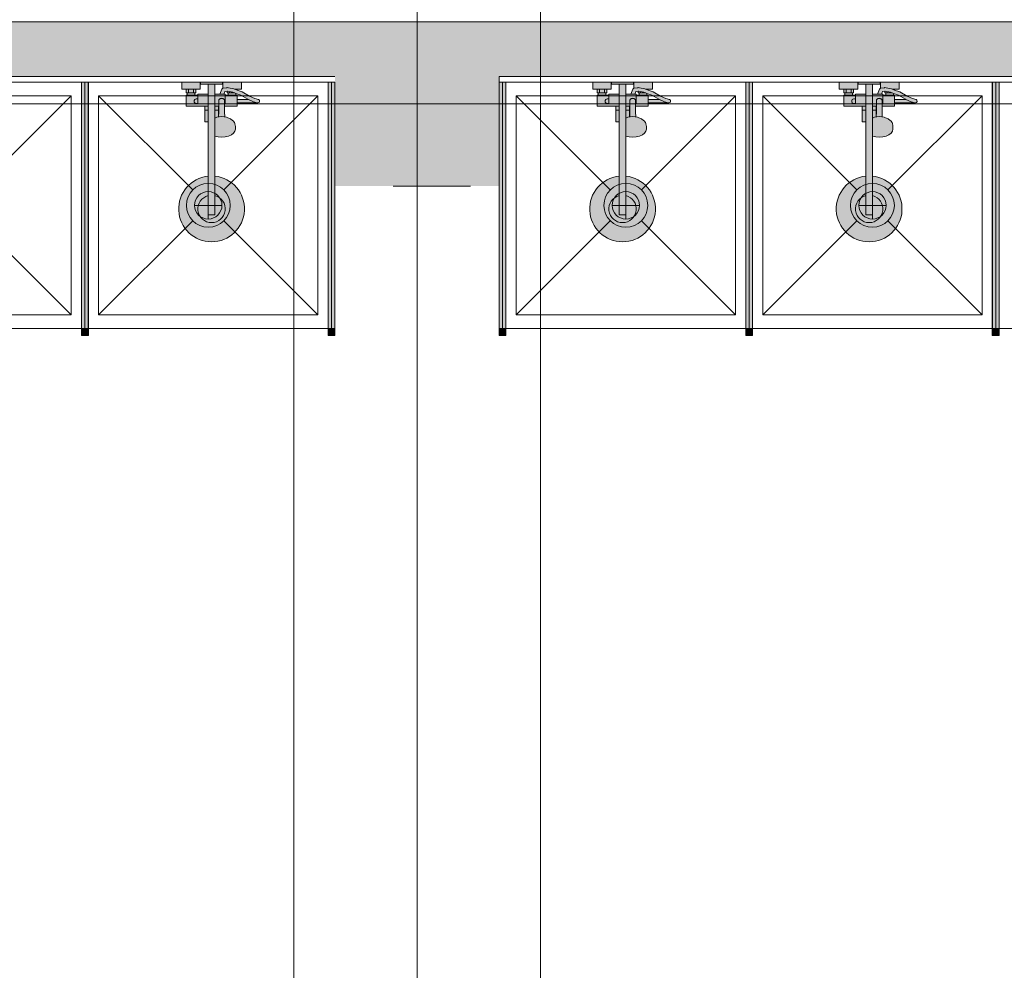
# Model space of a CAD drawing. Header units: millimetres. Extents: x -14761 to 157739, y -22400 to 107990.
# Tile 154 of 256: x 106550 to 110143, y 32838 to 36307. Entities that reach past the tile are written whole.
import ezdxf

# ---------------------------------------------------------------- set-up
doc = ezdxf.new("R2010")
doc.units = ezdxf.units.MM
doc.header["$MEASUREMENT"] = 0
doc.linetypes.add('Штриховая', pattern=[564.444447, 282.222223, -282.222223])
for name, color, linetype in [('Интерьер - Оборудование', 7, 'Continuous'), ('Интерьер - Сантехника', 7, 'Continuous'), ('Конструктив - Колонны', 7, 'Continuous'), ('Конструктив - Стены Внутр сущ.', 7, 'Continuous'), ('Элемент Модели - Зона', 7, 'Continuous'), ('Элемент Модели - Оси', 7, 'Continuous')]:
    doc.layers.add(name, color=color, linetype=linetype)

msp = doc.modelspace()

# ---------------------------------------------------------------- hatches: boundary and pattern name
at = {"layer": 'Интерьер - Оборудование', "linetype": 'Continuous', "lineweight": 0, "true_color": 0xffffff}
for points in [[(106775.5, 35180), (106776, 35180), (106776, 36080), (106775.5, 36080)], [(106800.5, 35180), (106800.5, 36080), (106800, 36080), (106800, 35180)], [(107675.5, 35180), (107676, 35180), (107676, 36080), (107675.5, 36080)], [(107700.5, 35180), (107700.5, 36080), (107700, 36080), (107700, 35180)], [(108299.5, 35180), (108300, 35180), (108300, 36080), (108299.5, 36080)], [(108324.5, 35180), (108324.5, 36080), (108324, 36080), (108324, 35180)], [(109199.5, 35180), (109200, 35180), (109200, 36080), (109199.5, 36080)], [(109224.5, 35180), (109224.5, 36080), (109224, 36080), (109224, 35180)], [(110099.5, 35180), (110100, 35180), (110100, 36080), (110099.5, 36080)], [(110124.5, 35180), (110124.5, 36080), (110124, 36080), (110124, 35180)]]:
    msp.add_hatch(color=7, dxfattribs=at).paths.add_polyline_path(points)
at = {"layer": 'Интерьер - Оборудование', "linetype": 'Continuous', "lineweight": 0, "true_color": 0x000000}
for points in [[(106800, 36080), (106776, 36080), (106776, 35180), (106800, 35180)], [(107700, 36080), (107676, 36080), (107676, 35180), (107700, 35180)], [(108324, 36080), (108300, 36080), (108300, 35180), (108324, 35180)], [(109224, 36080), (109200, 36080), (109200, 35180), (109224, 35180)], [(110124, 36080), (110100, 36080), (110100, 35180), (110124, 35180)], [(106800.5, 35155), (106800.5, 35180), (106775.5, 35180), (106775.5, 35155)], [(107700.5, 35155), (107700.5, 35180), (107675.5, 35180), (107675.5, 35155)], [(108324.5, 35155), (108324.5, 35180), (108299.5, 35180), (108299.5, 35155)], [(109224.5, 35155), (109224.5, 35180), (109199.5, 35180), (109199.5, 35155)], [(110124.5, 35155), (110124.5, 35180), (110099.5, 35180), (110099.5, 35155)]]:
    msp.add_hatch(color=18, dxfattribs=at).paths.add_polyline_path(points)
at = {"layer": 'Интерьер - Оборудование', "linetype": 'Continuous', "lineweight": 0, "true_color": 0xe5e5e5}
h = msp.add_hatch(color=254, dxfattribs=at)
h.paths.add_polyline_path([(107238, 35736.4, 19.949874), (107262, 35736.4), (107262, 35883), (107274.1, 35880.1), (107287, 35879.1), (107299.9, 35880.1), (107312, 35883), (107322.4, 35887.5), (107330.3, 35893.5), (107335.3, 35900.4), (107337, 35907.8), (107337, 35918.4), (107336.5, 35921.6), (107334.8, 35929), (107333.4, 35931.7), (107328.6, 35938.4), (107326.5, 35940.2), (107319.2, 35945.6), (107309.8, 35949.8), (107304.6, 35951.2), (107298, 35952.7), (107297.5, 35970.9), (107297.3, 35992), (107343, 35992), (107343, 36003.5), (107419, 36003.5, 0.853753), (107421, 36016.2), (107408.2, 36020.4), (107389, 36028.7), (107362.3, 36043.9), (107343, 36050.7), (107343, 36054), (107359, 36054), (107359, 36080), (107291, 36080), (107291, 36056.8), (107290.4, 36056.5), (107289.3, 36055.8), (107288.5, 36054.9), (107287.8, 36053.8), (107280.4, 36036), (107262, 36036), (107262, 36072), (107290, 36072), (107290, 36080), (107210, 36080), (107210, 36072), (107238, 36072), (107238, 36036), (107200, 36036), (107200, 36032), (107189, 36032), (107189, 36040), (107193, 36040), (107193, 36054), (107209, 36054), (107209, 36080), (107141, 36080), (107141, 36054), (107157, 36054), (107157, 36040), (107161, 36040), (107161, 36032), (107157, 36032), (107157, 35992), (107225, 35992), (107225, 35935), (107225.6, 35935), (107227.2, 35935), (107229.6, 35935), (107232.9, 35935), (107236.9, 35935), (107238, 35935)])
h.paths.add_polyline_path([(107300, 36036), (107294.5, 36036), (107298.2, 36045), (107306.8, 36046.4), (107307, 36046.4), (107307, 36040), (107311, 36040), (107311, 36032), (107300, 36032)], flags=0)
h.paths.add_polyline_path([(107339, 36032), (107339, 36038.4), (107356.9, 36032), (107383, 36017.1), (107384.4, 36016.5), (107343, 36016.5), (107343, 36032)], flags=0)
h = msp.add_hatch(color=254, dxfattribs=at)
h.paths.add_polyline_path([(108738, 35736.4, 19.949874), (108762, 35736.4), (108762, 35883), (108774.1, 35880.1), (108787, 35879.1), (108799.9, 35880.1), (108812, 35883), (108822.4, 35887.5), (108830.3, 35893.5), (108835.3, 35900.4), (108837, 35907.8), (108837, 35918.4), (108836.5, 35921.6), (108834.8, 35929), (108833.4, 35931.7), (108828.6, 35938.4), (108826.5, 35940.2), (108819.2, 35945.6), (108809.8, 35949.8), (108804.6, 35951.2), (108798, 35952.7), (108797.5, 35970.9), (108797.3, 35992), (108843, 35992), (108843, 36003.5), (108919, 36003.5, 0.853753), (108921, 36016.2), (108908.2, 36020.4), (108889, 36028.7), (108862.3, 36043.9), (108843, 36050.7), (108843, 36054), (108859, 36054), (108859, 36080), (108791, 36080), (108791, 36056.8), (108790.4, 36056.5), (108789.3, 36055.8), (108788.5, 36054.9), (108787.8, 36053.8), (108780.4, 36036), (108762, 36036), (108762, 36072), (108790, 36072), (108790, 36080), (108710, 36080), (108710, 36072), (108738, 36072), (108738, 36036), (108700, 36036), (108700, 36032), (108689, 36032), (108689, 36040), (108693, 36040), (108693, 36054), (108709, 36054), (108709, 36080), (108641, 36080), (108641, 36054), (108657, 36054), (108657, 36040), (108661, 36040), (108661, 36032), (108657, 36032), (108657, 35992), (108725, 35992), (108725, 35935), (108725.6, 35935), (108727.2, 35935), (108729.6, 35935), (108732.9, 35935), (108736.9, 35935), (108738, 35935)])
h.paths.add_polyline_path([(108800, 36036), (108794.5, 36036), (108798.2, 36045), (108806.8, 36046.4), (108807, 36046.4), (108807, 36040), (108811, 36040), (108811, 36032), (108800, 36032)], flags=0)
h.paths.add_polyline_path([(108839, 36032), (108839, 36038.4), (108856.9, 36032), (108883, 36017.1), (108884.4, 36016.5), (108843, 36016.5), (108843, 36032)], flags=0)
h = msp.add_hatch(color=254, dxfattribs=at)
h.paths.add_polyline_path([(109638, 35736.4, 19.949874), (109662, 35736.4), (109662, 35883), (109674.1, 35880.1), (109687, 35879.1), (109699.9, 35880.1), (109712, 35883), (109722.4, 35887.5), (109730.3, 35893.5), (109735.3, 35900.4), (109737, 35907.8), (109737, 35918.4), (109736.5, 35921.6), (109734.8, 35929), (109733.4, 35931.7), (109728.6, 35938.4), (109726.5, 35940.2), (109719.2, 35945.6), (109709.8, 35949.8), (109704.6, 35951.2), (109698, 35952.7), (109697.5, 35970.9), (109697.3, 35992), (109743, 35992), (109743, 36003.5), (109819, 36003.5, 0.853753), (109821, 36016.2), (109808.2, 36020.4), (109789, 36028.7), (109762.3, 36043.9), (109743, 36050.7), (109743, 36054), (109759, 36054), (109759, 36080), (109691, 36080), (109691, 36056.8), (109690.4, 36056.5), (109689.3, 36055.8), (109688.5, 36054.9), (109687.8, 36053.8), (109680.4, 36036), (109662, 36036), (109662, 36072), (109690, 36072), (109690, 36080), (109610, 36080), (109610, 36072), (109638, 36072), (109638, 36036), (109600, 36036), (109600, 36032), (109589, 36032), (109589, 36040), (109593, 36040), (109593, 36054), (109609, 36054), (109609, 36080), (109541, 36080), (109541, 36054), (109557, 36054), (109557, 36040), (109561, 36040), (109561, 36032), (109557, 36032), (109557, 35992), (109625, 35992), (109625, 35935), (109625.6, 35935), (109627.2, 35935), (109629.6, 35935), (109632.9, 35935), (109636.9, 35935), (109638, 35935)])
h.paths.add_polyline_path([(109700, 36036), (109694.5, 36036), (109698.2, 36045), (109706.8, 36046.4), (109707, 36046.4), (109707, 36040), (109711, 36040), (109711, 36032), (109700, 36032)], flags=0)
h.paths.add_polyline_path([(109739, 36032), (109739, 36038.4), (109756.9, 36032), (109783, 36017.1), (109784.4, 36016.5), (109743, 36016.5), (109743, 36032)], flags=0)
at = {"layer": 'Конструктив - Колонны', "linetype": 'Continuous', "lineweight": 0, "true_color": 0x000000}
for points in [[(107700, 36300), (107700, 36100), (108300, 36100), (108300, 36300)], [(107700, 35700), (108300, 35700), (108300, 36095), (108300, 36100), (107700, 36100), (107700, 36095)]]:
    msp.add_hatch(color=18, dxfattribs=at).paths.add_polyline_path(points)
at = {"layer": 'Конструктив - Стены Внутр сущ.', "linetype": 'Continuous', "lineweight": 0, "true_color": 0x000000}
for points in [[(99300, 36300), (99300, 36100), (107700, 36100), (107700, 36300)], [(108300, 36300), (108300, 36100), (116700, 36100), (116700, 36300)]]:
    msp.add_hatch(color=18, dxfattribs=at).paths.add_polyline_path(points)

# ---------------------------------------------------------------- linework, layer by layer
at = {"layer": 'Интерьер - Оборудование', "color": 7, "linetype": 'Continuous', "lineweight": 15}
for p, q in [((106775.5, 35180), (106775.5, 36080)), ((106775.5, 36080), (106776, 36080)), ((106800.5, 36080), (106800, 36080)), ((106800.5, 35180), (106800.5, 36080)), ((107675.5, 35180), (107675.5, 36080)), ((107675.5, 36080), (107676, 36080)), ((107700.5, 36080), (107700, 36080)), ((107700.5, 35180), (107700.5, 36080)), ((108299.5, 35180), (108299.5, 36080)), ((108299.5, 36080), (108300, 36080)), ((108324.5, 36080), (108324, 36080)), ((108324.5, 35180), (108324.5, 36080)), ((109199.5, 35180), (109199.5, 36080)), ((109199.5, 36080), (109200, 36080)), ((109224.5, 36080), (109224, 36080)), ((109224.5, 35180), (109224.5, 36080)), ((110099.5, 35180), (110099.5, 36080)), ((110099.5, 36080), (110100, 36080)), ((110124.5, 36080), (110124, 36080)), ((110124.5, 35180), (110124.5, 36080)), ((107157, 36054), (107193, 36054)), ((107166, 36054), (107166, 36040)), ((107184, 36054), (107184, 36040)), ((107238, 36072), (107262, 36072)), ((107291.5, 36057), (107291, 36056.8)), ((107292.8, 36057.3), (107291.5, 36057)), ((107305.9, 36059.4), (107292.8, 36057.3)), ((107307.2, 36059.5), (107305.9, 36059.4)), ((107308.4, 36046.1), (107306.8, 36046.4)), ((107311.7, 36058.6), (107307.2, 36059.5)), ((107327.5, 36042.4), (107308.4, 36046.1)), ((107331, 36055), (107311.7, 36058.6)), ((107316, 36044.7), (107316, 36040)), ((107339, 36038.4), (107327.5, 36042.4)), ((107343, 36050.7), (107331, 36055)), ((107332.1, 36054.5), (107332.1, 36054.5)), ((107333.7, 36054), (107343, 36054)), ((108657, 36054), (108693, 36054)), ((108666, 36054), (108666, 36040)), ((108684, 36054), (108684, 36040)), ((108738, 36072), (108762, 36072)), ((108791.5, 36057), (108791, 36056.8)), ((108792.8, 36057.3), (108791.5, 36057)), ((108805.9, 36059.4), (108792.8, 36057.3)), ((108807.2, 36059.5), (108805.9, 36059.4)), ((108808.4, 36046.1), (108806.8, 36046.4)), ((108811.7, 36058.6), (108807.2, 36059.5)), ((108827.5, 36042.4), (108808.4, 36046.1)), ((108831, 36055), (108811.7, 36058.6)), ((108816, 36044.7), (108816, 36040)), ((108839, 36038.4), (108827.5, 36042.4)), ((108843, 36050.7), (108831, 36055)), ((108832.1, 36054.5), (108832.1, 36054.5)), ((108833.7, 36054), (108843, 36054)), ((109557, 36054), (109593, 36054)), ((109566, 36054), (109566, 36040)), ((109584, 36054), (109584, 36040)), ((109638, 36072), (109662, 36072)), ((109691.5, 36057), (109691, 36056.8)), ((109692.8, 36057.3), (109691.5, 36057)), ((109705.9, 36059.4), (109692.8, 36057.3)), ((109707.2, 36059.5), (109705.9, 36059.4)), ((109708.4, 36046.1), (109706.8, 36046.4)), ((109711.7, 36058.6), (109707.2, 36059.5)), ((109727.5, 36042.4), (109708.4, 36046.1)), ((109731, 36055), (109711.7, 36058.6)), ((109716, 36044.7), (109716, 36040)), ((109739, 36038.4), (109727.5, 36042.4)), ((109743, 36050.7), (109731, 36055)), ((109732.1, 36054.5), (109732.1, 36054.5)), ((109733.7, 36054), (109743, 36054)), ((107161, 36040), (107189, 36040)), ((107161, 36032), (107189, 36032)), ((107200, 36032), (107200, 36000)), ((107238, 36036), (107238, 35935)), ((107262, 35883), (107262, 36036)), ((107276.5, 35970.9), (107277, 36013.2)), ((107277, 36013.2), (107277.2, 36014.8)), ((107277.2, 36014.8), (107277.9, 36016.3)), ((107277.9, 36016.3), (107279.1, 36017.7)), ((107279.1, 36017.7), (107280.5, 36018.7)), ((107280.5, 36018.7), (107282, 36019.2)), ((107294.5, 36036), (107280.6, 36036)), ((107284.4, 36020.4), (107282, 36019.2)), ((107282, 36019.2), (107282.2, 36019.3)), ((107282, 36019.2), (107282, 36019.2)), ((107282.2, 36019.3), (107284, 36019.5)), ((107284, 36019.5), (107290, 36019.5)), ((107287, 36020.8), (107284.4, 36020.4)), ((107289.6, 36020.4), (107287, 36020.8)), ((107292, 36019.2), (107289.6, 36020.4)), ((107290, 36019.5), (107291.8, 36019.3)), ((107291.8, 36019.3), (107292, 36019.2)), ((107292, 36019.2), (107292, 36019.2)), ((107292, 36019.2), (107293.5, 36018.7)), ((107293.5, 36018.7), (107294.9, 36017.7)), ((107294.9, 36017.7), (107296.1, 36016.3)), ((107296.1, 36016.3), (107296.8, 36014.8)), ((107296.8, 36014.8), (107297, 36013.2)), ((107297.3, 35992), (107297, 36013.2)), ((107300, 36000), (107300, 36032)), ((107300, 36028), (107300, 36030.7)), ((107300, 36024.9), (107300, 36028)), ((107300, 36021.5), (107300, 36024.9)), ((107311, 36040), (107316, 36040)), ((107339, 36032), (107311, 36032)), ((107316, 36040), (107334, 36040)), ((107334, 36040.1), (107334, 36040)), ((107334, 36040), (107334.4, 36040)), ((107343, 36016.5), (107343, 36003.5)), ((107403.4, 36008.2), (107384.4, 36016.5)), ((107417, 36003.8), (107403.4, 36008.2)), ((108661, 36040), (108689, 36040)), ((108661, 36032), (108689, 36032)), ((108700, 36032), (108700, 36000)), ((108738, 36036), (108738, 35935)), ((108762, 35883), (108762, 36036)), ((108776.5, 35970.9), (108777, 36013.2)), ((108777, 36013.2), (108777.2, 36014.8)), ((108777.2, 36014.8), (108777.9, 36016.3)), ((108777.9, 36016.3), (108779.1, 36017.7)), ((108779.1, 36017.7), (108780.5, 36018.7)), ((108780.5, 36018.7), (108782, 36019.2)), ((108794.5, 36036), (108780.6, 36036)), ((108784.4, 36020.4), (108782, 36019.2)), ((108782, 36019.2), (108782.2, 36019.3)), ((108782, 36019.2), (108782, 36019.2)), ((108782.2, 36019.3), (108784, 36019.5)), ((108784, 36019.5), (108790, 36019.5)), ((108787, 36020.8), (108784.4, 36020.4)), ((108789.6, 36020.4), (108787, 36020.8)), ((108792, 36019.2), (108789.6, 36020.4)), ((108790, 36019.5), (108791.8, 36019.3)), ((108791.8, 36019.3), (108792, 36019.2)), ((108792, 36019.2), (108792, 36019.2)), ((108792, 36019.2), (108793.5, 36018.7)), ((108793.5, 36018.7), (108794.9, 36017.7)), ((108794.9, 36017.7), (108796.1, 36016.3)), ((108796.1, 36016.3), (108796.8, 36014.8)), ((108796.8, 36014.8), (108797, 36013.2)), ((108797.3, 35992), (108797, 36013.2)), ((108800, 36000), (108800, 36032)), ((108800, 36028), (108800, 36030.7)), ((108800, 36024.9), (108800, 36028)), ((108800, 36021.5), (108800, 36024.9)), ((108811, 36040), (108816, 36040)), ((108839, 36032), (108811, 36032)), ((108816, 36040), (108834, 36040)), ((108834, 36040.1), (108834, 36040)), ((108834, 36040), (108834.4, 36040)), ((108843, 36016.5), (108843, 36003.5)), ((108903.4, 36008.2), (108884.4, 36016.5)), ((108917, 36003.8), (108903.4, 36008.2)), ((109561, 36040), (109589, 36040)), ((109561, 36032), (109589, 36032)), ((109600, 36032), (109600, 36000)), ((109638, 36036), (109638, 35935)), ((109662, 35883), (109662, 36036)), ((109676.5, 35970.9), (109677, 36013.2)), ((109677, 36013.2), (109677.2, 36014.8)), ((109677.2, 36014.8), (109677.9, 36016.3)), ((109677.9, 36016.3), (109679.1, 36017.7)), ((109679.1, 36017.7), (109680.5, 36018.7)), ((109680.5, 36018.7), (109682, 36019.2)), ((109694.5, 36036), (109680.6, 36036)), ((109684.4, 36020.4), (109682, 36019.2)), ((109682, 36019.2), (109682.2, 36019.3)), ((109682, 36019.2), (109682, 36019.2)), ((109682.2, 36019.3), (109684, 36019.5)), ((109684, 36019.5), (109690, 36019.5)), ((109687, 36020.8), (109684.4, 36020.4)), ((109689.6, 36020.4), (109687, 36020.8)), ((109692, 36019.2), (109689.6, 36020.4)), ((109690, 36019.5), (109691.8, 36019.3)), ((109691.8, 36019.3), (109692, 36019.2)), ((109692, 36019.2), (109692, 36019.2)), ((109692, 36019.2), (109693.5, 36018.7)), ((109693.5, 36018.7), (109694.9, 36017.7)), ((109694.9, 36017.7), (109696.1, 36016.3)), ((109696.1, 36016.3), (109696.8, 36014.8)), ((109696.8, 36014.8), (109697, 36013.2)), ((109697.3, 35992), (109697, 36013.2)), ((109700, 36000), (109700, 36032)), ((109700, 36028), (109700, 36030.7)), ((109700, 36024.9), (109700, 36028)), ((109700, 36021.5), (109700, 36024.9)), ((109711, 36040), (109716, 36040)), ((109739, 36032), (109711, 36032)), ((109716, 36040), (109734, 36040)), ((109734, 36040.1), (109734, 36040)), ((109734, 36040), (109734.4, 36040)), ((109743, 36016.5), (109743, 36003.5)), ((109803.4, 36008.2), (109784.4, 36016.5)), ((109817, 36003.8), (109803.4, 36008.2)), ((107200, 36000), (107238, 36000)), ((107225, 35992), (107238, 35992)), ((107225, 35977), (107238, 35977)), ((107276.8, 36000), (107262, 36000)), ((107276.7, 35992), (107262, 35992)), ((107275, 35977), (107262, 35977)), ((107275, 35992), (107275, 35952.5)), ((107276, 35952.7), (107276.5, 35970.9)), ((107300, 36000), (107297.2, 36000)), ((107417, 36003.8), (107419, 36003.5)), ((108700, 36000), (108738, 36000)), ((108725, 35992), (108738, 35992)), ((108725, 35977), (108738, 35977)), ((108776.8, 36000), (108762, 36000)), ((108776.7, 35992), (108762, 35992)), ((108775, 35977), (108762, 35977)), ((108775, 35992), (108775, 35952.5)), ((108776, 35952.7), (108776.5, 35970.9)), ((108800, 36000), (108797.2, 36000)), ((108917, 36003.8), (108919, 36003.5)), ((109600, 36000), (109638, 36000)), ((109625, 35992), (109638, 35992)), ((109625, 35977), (109638, 35977)), ((109676.8, 36000), (109662, 36000)), ((109676.7, 35992), (109662, 35992)), ((109675, 35977), (109662, 35977)), ((109675, 35992), (109675, 35952.5)), ((109676, 35952.7), (109676.5, 35970.9)), ((109700, 36000), (109697.2, 36000)), ((109817, 36003.8), (109819, 36003.5)), ((107262, 35951.7), (107262.1, 35951.7)), ((107264.2, 35949.8), (107262, 35948.8)), ((107262.1, 35937.6), (107262, 35937.7)), ((107269.4, 35951.2), (107264.2, 35949.8)), ((107277.9, 35953.2), (107269.4, 35951.2)), ((107287, 35953.9), (107277.9, 35953.2)), ((107296.1, 35953.2), (107287, 35953.9)), ((107298, 35952.7), (107296.1, 35953.2)), ((108762, 35951.7), (108762.1, 35951.7)), ((108764.2, 35949.8), (108762, 35948.8)), ((108762.1, 35937.6), (108762, 35937.7)), ((108769.4, 35951.2), (108764.2, 35949.8)), ((108777.9, 35953.2), (108769.4, 35951.2)), ((108787, 35953.9), (108777.9, 35953.2)), ((108796.1, 35953.2), (108787, 35953.9)), ((108798, 35952.7), (108796.1, 35953.2)), ((109662, 35951.7), (109662.1, 35951.7)), ((109664.2, 35949.8), (109662, 35948.8)), ((109662.1, 35937.6), (109662, 35937.7)), ((109669.4, 35951.2), (109664.2, 35949.8)), ((109677.9, 35953.2), (109669.4, 35951.2)), ((109687, 35953.9), (109677.9, 35953.2)), ((109696.1, 35953.2), (109687, 35953.9)), ((109698, 35952.7), (109696.1, 35953.2)), ((107238, 35736.4), (107238, 35595)), ((107262, 35736.4), (107262, 35595)), ((108738, 35736.4), (108738, 35595)), ((108762, 35736.4), (108762, 35595)), ((109638, 35736.4), (109638, 35595)), ((109662, 35736.4), (109662, 35595)), ((107238, 35595), (107262, 35595)), ((108738, 35595), (108762, 35595)), ((109638, 35595), (109662, 35595)), ((106776, 35180), (106775.5, 35180)), ((106800, 35180), (106800.5, 35180)), ((107676, 35180), (107675.5, 35180)), ((107700, 35180), (107700.5, 35180)), ((108300, 35180), (108299.5, 35180)), ((108324, 35180), (108324.5, 35180)), ((109200, 35180), (109199.5, 35180)), ((109224, 35180), (109224.5, 35180)), ((110100, 35180), (110099.5, 35180)), ((110124, 35180), (110124.5, 35180))]:
    msp.add_line(p, q, dxfattribs=at)
at = {"layer": 'Интерьер - Оборудование', "color": 7, "linetype": 'Continuous', "lineweight": 15, "flags": 128}
for points in [[(106800, 36080), (106776, 36080), (106776, 35180), (106800, 35180)], [(107700, 36080), (107676, 36080), (107676, 35180), (107700, 35180)], [(108324, 36080), (108300, 36080), (108300, 35180), (108324, 35180)], [(109224, 36080), (109200, 36080), (109200, 35180), (109224, 35180)], [(110124, 36080), (110100, 36080), (110100, 35180), (110124, 35180)], [(107300, 36036), (107294.5, 36036), (107298.2, 36045), (107306.8, 36046.4), (107307, 36046.4), (107307, 36040), (107311, 36040), (107311, 36032), (107300, 36032)], [(108800, 36036), (108794.5, 36036), (108798.2, 36045), (108806.8, 36046.4), (108807, 36046.4), (108807, 36040), (108811, 36040), (108811, 36032), (108800, 36032)], [(109700, 36036), (109694.5, 36036), (109698.2, 36045), (109706.8, 36046.4), (109707, 36046.4), (109707, 36040), (109711, 36040), (109711, 36032), (109700, 36032)], [(107339, 36032), (107339, 36038.4), (107356.9, 36032), (107383, 36017.1), (107384.4, 36016.5), (107343, 36016.5), (107343, 36032)], [(108839, 36032), (108839, 36038.4), (108856.9, 36032), (108883, 36017.1), (108884.4, 36016.5), (108843, 36016.5), (108843, 36032)], [(109739, 36032), (109739, 36038.4), (109756.9, 36032), (109783, 36017.1), (109784.4, 36016.5), (109743, 36016.5), (109743, 36032)], [(106800.5, 35155), (106800.5, 35180), (106775.5, 35180), (106775.5, 35155)], [(107700.5, 35155), (107700.5, 35180), (107675.5, 35180), (107675.5, 35155)], [(108324.5, 35155), (108324.5, 35180), (108299.5, 35180), (108299.5, 35155)], [(109224.5, 35155), (109224.5, 35180), (109199.5, 35180), (109199.5, 35155)], [(110124.5, 35155), (110124.5, 35180), (110099.5, 35180), (110099.5, 35155)]]:
    msp.add_lwpolyline(points, close=True, dxfattribs=at)
for points in [[(107238, 35736.4, 19.949874), (107262, 35736.4), (107262, 35883), (107274.1, 35880.1), (107287, 35879.1), (107299.9, 35880.1), (107312, 35883), (107322.4, 35887.5), (107330.3, 35893.5), (107335.3, 35900.4), (107337, 35907.8), (107337, 35918.4), (107336.5, 35921.6), (107334.8, 35929), (107333.4, 35931.7), (107328.6, 35938.4), (107326.5, 35940.2), (107319.2, 35945.6), (107309.8, 35949.8), (107304.6, 35951.2), (107298, 35952.7), (107297.5, 35970.9), (107297.3, 35992), (107343, 35992), (107343, 36003.5), (107419, 36003.5, 0.853753), (107421, 36016.2), (107408.2, 36020.4), (107389, 36028.7), (107362.3, 36043.9), (107343, 36050.7), (107343, 36054), (107359, 36054), (107359, 36080), (107291, 36080), (107291, 36056.8), (107290.4, 36056.5), (107289.3, 36055.8), (107288.5, 36054.9), (107287.8, 36053.8), (107280.4, 36036), (107262, 36036), (107262, 36072), (107290, 36072), (107290, 36080), (107210, 36080), (107210, 36072), (107238, 36072), (107238, 36036), (107200, 36036), (107200, 36032), (107189, 36032), (107189, 36040), (107193, 36040), (107193, 36054), (107209, 36054), (107209, 36080), (107141, 36080), (107141, 36054), (107157, 36054), (107157, 36040), (107161, 36040), (107161, 36032), (107157, 36032), (107157, 35992), (107225, 35992), (107225, 35935), (107225.6, 35935), (107227.2, 35935), (107229.6, 35935), (107232.9, 35935), (107236.9, 35935), (107238, 35935)], [(108738, 35736.4, 19.949874), (108762, 35736.4), (108762, 35883), (108774.1, 35880.1), (108787, 35879.1), (108799.9, 35880.1), (108812, 35883), (108822.4, 35887.5), (108830.3, 35893.5), (108835.3, 35900.4), (108837, 35907.8), (108837, 35918.4), (108836.5, 35921.6), (108834.8, 35929), (108833.4, 35931.7), (108828.6, 35938.4), (108826.5, 35940.2), (108819.2, 35945.6), (108809.8, 35949.8), (108804.6, 35951.2), (108798, 35952.7), (108797.5, 35970.9), (108797.3, 35992), (108843, 35992), (108843, 36003.5), (108919, 36003.5, 0.853753), (108921, 36016.2), (108908.2, 36020.4), (108889, 36028.7), (108862.3, 36043.9), (108843, 36050.7), (108843, 36054), (108859, 36054), (108859, 36080), (108791, 36080), (108791, 36056.8), (108790.4, 36056.5), (108789.3, 36055.8), (108788.5, 36054.9), (108787.8, 36053.8), (108780.4, 36036), (108762, 36036), (108762, 36072), (108790, 36072), (108790, 36080), (108710, 36080), (108710, 36072), (108738, 36072), (108738, 36036), (108700, 36036), (108700, 36032), (108689, 36032), (108689, 36040), (108693, 36040), (108693, 36054), (108709, 36054), (108709, 36080), (108641, 36080), (108641, 36054), (108657, 36054), (108657, 36040), (108661, 36040), (108661, 36032), (108657, 36032), (108657, 35992), (108725, 35992), (108725, 35935), (108725.6, 35935), (108727.2, 35935), (108729.6, 35935), (108732.9, 35935), (108736.9, 35935), (108738, 35935)], [(109638, 35736.4, 19.949874), (109662, 35736.4), (109662, 35883), (109674.1, 35880.1), (109687, 35879.1), (109699.9, 35880.1), (109712, 35883), (109722.4, 35887.5), (109730.3, 35893.5), (109735.3, 35900.4), (109737, 35907.8), (109737, 35918.4), (109736.5, 35921.6), (109734.8, 35929), (109733.4, 35931.7), (109728.6, 35938.4), (109726.5, 35940.2), (109719.2, 35945.6), (109709.8, 35949.8), (109704.6, 35951.2), (109698, 35952.7), (109697.5, 35970.9), (109697.3, 35992), (109743, 35992), (109743, 36003.5), (109819, 36003.5, 0.853753), (109821, 36016.2), (109808.2, 36020.4), (109789, 36028.7), (109762.3, 36043.9), (109743, 36050.7), (109743, 36054), (109759, 36054), (109759, 36080), (109691, 36080), (109691, 36056.8), (109690.4, 36056.5), (109689.3, 36055.8), (109688.5, 36054.9), (109687.8, 36053.8), (109680.4, 36036), (109662, 36036), (109662, 36072), (109690, 36072), (109690, 36080), (109610, 36080), (109610, 36072), (109638, 36072), (109638, 36036), (109600, 36036), (109600, 36032), (109589, 36032), (109589, 36040), (109593, 36040), (109593, 36054), (109609, 36054), (109609, 36080), (109541, 36080), (109541, 36054), (109557, 36054), (109557, 36040), (109561, 36040), (109561, 36032), (109557, 36032), (109557, 35992), (109625, 35992), (109625, 35935), (109625.6, 35935), (109627.2, 35935), (109629.6, 35935), (109632.9, 35935), (109636.9, 35935), (109638, 35935)]]:
    msp.add_lwpolyline(points, format="xyb", close=True, dxfattribs=at)
at = {"layer": 'Интерьер - Оборудование', "color": 7, "linetype": 'Continuous', "lineweight": 15}
for centre, radius, start, end in [((107195.5, 36010), 9, 60, 300), ((108695.5, 36010), 9, 60, 300), ((109595.5, 36010), 9, 60, 300), ((107250, 35617), 50, 103.8865, 76.1135), ((108750, 35617), 50, 103.8865, 76.1135), ((109650, 35617), 50, 103.8865, 76.1135)]:
    msp.add_arc(centre, radius, start, end, dxfattribs=at)
at = {"layer": 'Интерьер - Сантехника', "color": 7, "linetype": 'Continuous', "lineweight": 15}
for p, q in [((106738, 36030), (105938, 36030)), ((106738, 36030), (106394.6, 35686.6)), ((106738, 35230), (106738, 36030)), ((106838, 36030), (106838, 35230)), ((107638, 36030), (106838, 36030)), ((106838, 36030), (107181.4, 35686.6)), ((107638, 36030), (107294.6, 35686.6)), ((107638, 35230), (107638, 36030)), ((108362, 36030), (108362, 35230)), ((109162, 36030), (108362, 36030)), ((108362, 36030), (108705.4, 35686.6)), ((109162, 36030), (108818.6, 35686.6)), ((109162, 35230), (109162, 36030)), ((109262, 36030), (109262, 35230)), ((110062, 36030), (109262, 36030)), ((109262, 36030), (109605.4, 35686.6)), ((110062, 36030), (109718.6, 35686.6)), ((110062, 35230), (110062, 36030)), ((107238, 35580), (107238, 35680)), ((108762, 35580), (108762, 35680)), ((109662, 35580), (109662, 35680)), ((107188, 35630), (107288, 35630)), ((108712, 35630), (108812, 35630)), ((109612, 35630), (109712, 35630)), ((106738, 35230), (106394.6, 35573.4)), ((106838, 35230), (107181.4, 35573.4)), ((107638, 35230), (107294.6, 35573.4)), ((108362, 35230), (108705.4, 35573.4)), ((109162, 35230), (108818.6, 35573.4)), ((109262, 35230), (109605.4, 35573.4)), ((110062, 35230), (109718.6, 35573.4)), ((105938, 35230), (106738, 35230)), ((106838, 35230), (107638, 35230)), ((108362, 35230), (109162, 35230)), ((109262, 35230), (110062, 35230))]:
    msp.add_line(p, q, dxfattribs=at)
at = {"layer": 'Интерьер - Сантехника', "color": 7, "linetype": 'Continuous', "lineweight": 15, "flags": 128}
for points in [[(105888, 35180), (106788, 35180), (106788, 36080), (105888, 36080)], [(106788, 35180), (107688, 35180), (107688, 36080), (106788, 36080)], [(108312, 35180), (109212, 35180), (109212, 36080), (108312, 36080)], [(109212, 35180), (110112, 35180), (110112, 36080), (109212, 36080)], [(110112, 35180), (111012, 35180), (111012, 36080), (110112, 36080)]]:
    msp.add_lwpolyline(points, close=True, dxfattribs=at)
at = {"layer": 'Интерьер - Сантехника', "color": 7, "linetype": 'Continuous', "lineweight": 15}
for centre, radius in [((107238, 35630), 80), ((108762, 35630), 80), ((109662, 35630), 80), ((107238, 35630), 50), ((108762, 35630), 50), ((109662, 35630), 50)]:
    msp.add_circle(centre, radius, dxfattribs=at)
at = {"layer": 'Конструктив - Колонны', "color": 7, "linetype": 'Continuous', "lineweight": 15}
for p, q in [((108000, 36080), (108000, 36380)), ((107920, 36000), (107620, 36000)), ((108080, 36000), (108380, 36000)), ((108000, 35920), (108000, 35620))]:
    msp.add_line(p, q, dxfattribs=at)
at = {"layer": 'Конструктив - Колонны', "color": 7, "linetype": 'Continuous', "lineweight": 15, "flags": 128}
msp.add_lwpolyline([(108300, 36300), (107700, 36300)], dxfattribs=at)
at = {"layer": 'Конструктив - Колонны', "color": 7, "linetype": 'Continuous', "lineweight": 15}
msp.add_point((108000, 36000), dxfattribs=at)
at = {"layer": 'Конструктив - Стены Внутр сущ.', "color": 7, "linetype": 'Continuous', "lineweight": 15, "flags": 128}
for points in [[(107700, 36300), (99300, 36300)], [(116700, 36300), (108300, 36300)], [(99320, 36100), (107700, 36100)], [(108300, 36100), (116700, 36100)]]:
    msp.add_lwpolyline(points, dxfattribs=at)
at = {"layer": 'Элемент Модели - Зона', "color": 7, "linetype": 'Штриховая', "lineweight": 15, "flags": 128}
msp.add_lwpolyline([(36150, 44957.4), (36110, 44957.4), (36110, 36320), (41880.3, 36320), (41880.3, 39141.6), (45142.5, 42405.1), (45156.7, 42391), (45156.7, 42420), (63300, 42420), (63300, 42400), (77399.7, 42400), (77399.7, 42420), (114081.4, 42420), (117316.7, 39176.5), (117320.1, 38841.9), (117320.1, 36305), (117360, 36305), (117360, 34300), (117120, 34300), (117120, 35700), (116700, 35700), (116700, 36100), (108300, 36100), (108300, 35700), (107700, 35700), (107700, 36100), (99320, 36100), (99320, 26970), (107700, 26970), (107700, 27650), (108300, 27650), (108300, 26460), (112380, 26460), (112380, 27370), (112500, 27370), (112500, 21180.1), (117120, 21180.1), (117120, 26250), (116650, 26250), (116650, 27750), (117120, 27750), (117120, 32800), (117360, 32800), (117360, 20150.1), (117120, 20150.1), (117120, 20940.1), (99320, 20940.1), (99320, 14650.1), (117120, 14650.1), (117120, 17700.1), (116700.1, 17700.1), (116700.1, 18325.6), (117120, 18325.6), (117120, 18650.1), (117360, 18650.1), (117360, 18320.1), (120850, 18320.1), (120850, 37205.1), (120238.9, 37205.1), (120238.9, 45000), (125700, 45000), (125700, 45300), (126300, 45300), (126300, 45000), (141025, 45000), (141025, 45100), (140125, 45100), (140125, 47500), (132700, 47500), (132700, 53680), (130530, 53680), (130530, 54300), (129182.9, 54300), (126300, 54300), (126300, 53700), (125700, 53700), (125700, 54212.5), (124799.8, 54212.5), (117300, 54212.5), (117300, 53700), (116700, 53700), (116700, 54212.5), (108300, 54212.5), (108300, 53700), (107700, 53700), (107700, 54212.5), (99300, 54212.5), (99300, 53700), (98700, 53700), (98700, 54212.5), (90650, 54212.5), (90650, 53700), (90050, 53700), (89950, 53700), (89950, 48632.8), (77450.1, 48632.8), (77450.1, 53800), (77450.1, 61690), (77460.1, 61690), (77460.1, 67850), (74720, 67850), (74720, 59730), (73964.5, 59730), (73964.5, 54212), (72300.1, 54212), (72300.1, 53700), (71700.1, 53700), (71700.1, 54212), (63300, 54212), (63300, 53700), (62700, 53700), (62700, 54212), (61025, 54212), (61025, 46500), (61025, 45000), (54300, 45000), (54300, 44700), (53700, 44700), (53700, 45000), (45300, 45000), (45300, 44700), (44700, 44700), (44700, 45000), (36750, 45000), (36750, 44700), (36150, 44700)], close=True, dxfattribs=at)
at = {"layer": 'Элемент Модели - Оси', "color": 7, "linetype": 'Continuous', "lineweight": 15}
for p, q in [((107550, 92200), (107550, -1975)), ((108000, 92200), (108000, -1975)), ((108450, 92200), (108450, -1975)), ((-12153.2, 36000), (155042.6, 36000))]:
    msp.add_line(p, q, dxfattribs=at)

doc.saveas('drawing.dxf')
